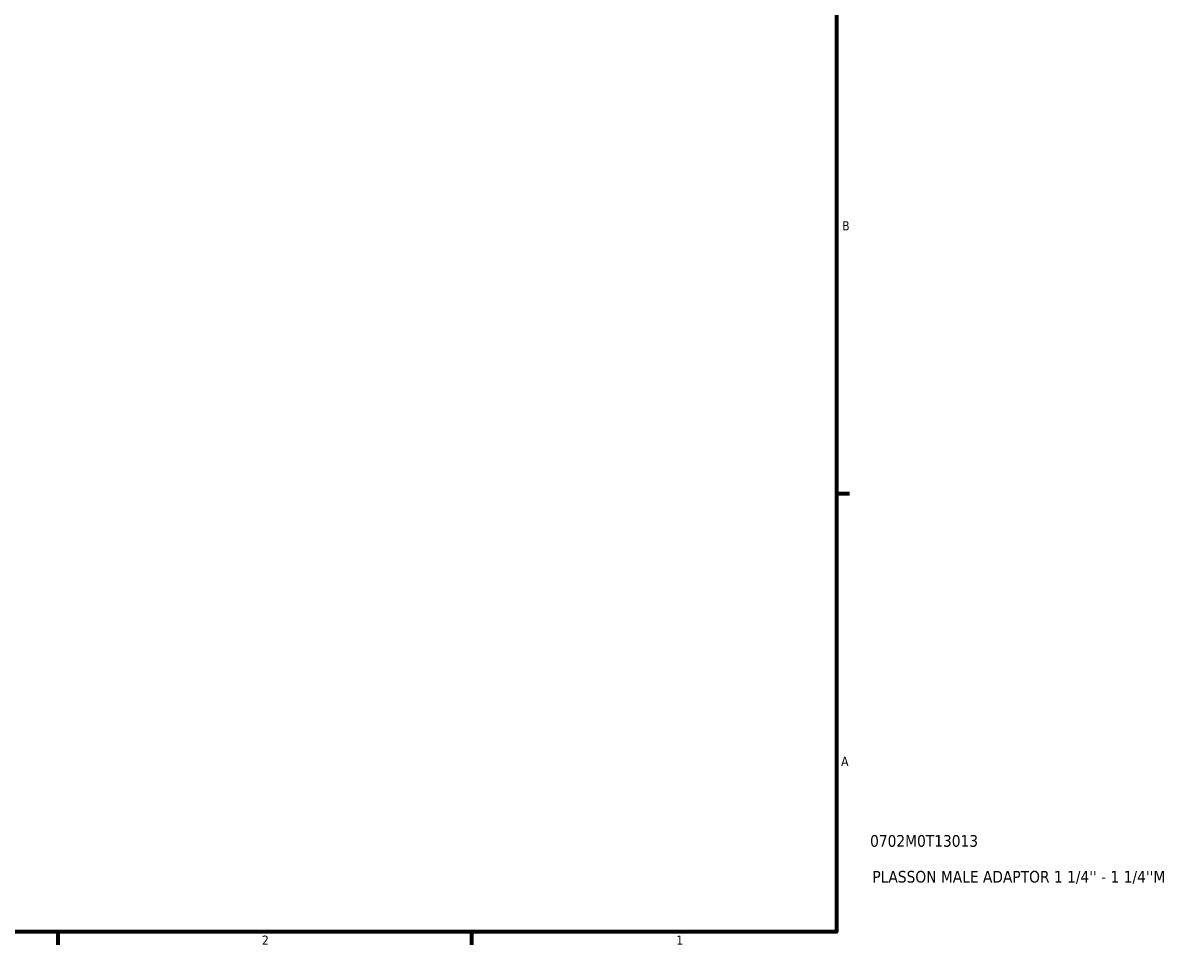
# Model space of a CAD drawing. Header units: inches. Extents: x -2.3 to 37.9, y -5.2 to 26.2.
# Tile 4 of 6: x 25.1 to 37, y 0.9 to 10.3. Entities that reach past the tile are written whole.
import ezdxf

# ---------------------------------------------------------------- set-up
doc = ezdxf.new("R2010")
doc.units = ezdxf.units.IN
doc.header["$MEASUREMENT"] = 0
doc.layers.add('Border (ANSI)', color=7, linetype='Continuous', lineweight=70)
doc.layers.add('Title (ANSI)', color=7, linetype='Continuous', lineweight=50)
doc.styles.add('Note Text (ANSI)', font='tahoma.ttf')
doc.styles.add('Text Style29', font='tahoma.ttf')

# ---------------------------------------------------------------- blocks, each defined once
blk = doc.blocks.new('Borders Default Border')
at = {"layer": 'Border (ANSI)'}
for p, q in [((33.5, 5.5), (33.634, 5.5)), ((25.5, 1), (25.5, 0.866)), ((29.75, 1), (29.75, 0.866))]:
    blk.add_line(p, q, dxfattribs=at)
at = {"layer": 'Border (ANSI)', "flags": 128}
blk.add_lwpolyline([(0.5, 1), (0.5, 21), (33.5, 21), (33.5, 1), (0.5, 1)], dxfattribs=at)
at = {"layer": 'Border (ANSI)', "color": 5, "true_color": 0x0000ff, "char_height": 0.0945, "attachment_point": 7, "style": 'Note Text (ANSI)'}
for s, insert in [('B', (33.558, 8.203)), ('A', (33.547, 2.703)), ('2', (27.596, 0.866)), ('1', (31.854, 0.866))]:
    blk.add_mtext(s, dxfattribs=dict(at, insert=insert))
blk = doc.blocks.new('Title Blocks ANSI - Large')
at = {"layer": 'Title (ANSI)', "color": 5, "true_color": 0x0000ff, "style": 'Text Style29'}
for tag, p in [('PART_NUMBER_001', (0.345, 0.873)), ('DESCRIPTION_001', (0.369, 0.505))]:
    blk.add_attdef(tag, p, '', height=0.12, dxfattribs=at)

msp = doc.modelspace()

# ---------------------------------------------------------------- block references
msp.add_blockref('Borders Default Border', (0, 0))
msp.add_blockref('Title Blocks ANSI - Large', (33.5, 1)).add_auto_attribs({'PART_NUMBER_001': '0702M0T13013', 'DESCRIPTION_001': "PLASSON MALE ADAPTOR 1 1/4'' - 1 1/4''M"})

doc.saveas('drawing.dxf')
